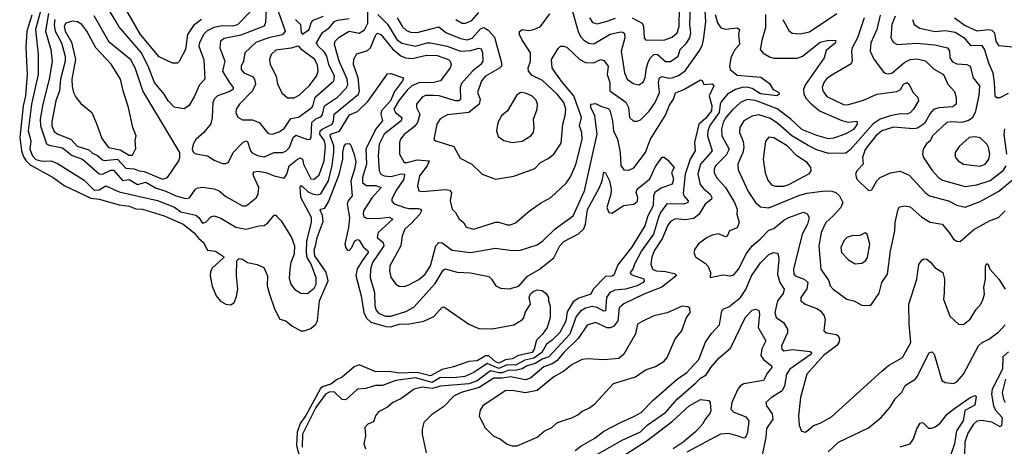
# Model space of a CAD drawing. Extents: x 1678759 to 1859541, y 384609 to 522867.
# Tile 149 of 256: x 1731317 to 1737230, y 456461 to 459023. Entities that reach past the tile are written whole.
import ezdxf

# ---------------------------------------------------------------- set-up
doc = ezdxf.new("R2010")
doc.units = 0

msp = doc.modelspace()

# ---------------------------------------------------------------- linework, layer by layer
at = {"layer": '0CON20XD'}
for points in [[(1732705.4, 459075), (1732625, 458992.6), (1732595, 458985.2), (1732533.4, 458986.6), (1732483.8, 458976.2), (1732443.3, 458956.7), (1732421.1, 458935), (1732396.8, 458885), (1732393.8, 458865), (1732422.7, 458782.7), (1732428.5, 458665), (1732397.9, 458632.1), (1732365, 458559.4), (1732331.9, 458505), (1732305, 458486.9), (1732245, 458497.8), (1732207.9, 458535), (1732184, 458575), (1732125.8, 458645.8), (1732089, 458745), (1732045.9, 458825.9), (1731912, 458982), (1731894, 459014), (1731807.6, 459157.6)], [(1732408.1, 459025), (1732361.4, 458988.6), (1732325.2, 458935), (1732312, 458845), (1732275, 458772.9), (1732265, 458761.8), (1732235, 458761.1), (1732155, 458800.9), (1732042.9, 458935), (1731917.1, 459155)], [(1731442.1, 459075), (1731411.9, 458965), (1731427.4, 458815), (1731427.9, 458695), (1731387.1, 458515), (1731367.8, 458355), (1731384.8, 458295), (1731378.1, 458245), (1731394.1, 458205), (1731415, 458184.2), (1731455, 458173.9), (1731506.4, 458176.4), (1731545, 458159.7), (1731705, 458058.8), (1731765, 457998.4), (1731795, 458000.6), (1731835, 458024.8), (1731915, 457989.1), (1732145, 457937.4), (1732246.6, 457896.6), (1732285, 457869.5), (1732375, 457849.4), (1732392.3, 457835), (1732415, 457801.1), (1732435, 457807.9), (1732465, 457839.1), (1732485, 457846.2), (1732525, 457832.2), (1732615, 457776.8), (1732675, 457765.4), (1732755, 457784.6), (1732785, 457786.2), (1732807.6, 457802.4), (1732845, 457850), (1732855, 457850), (1732861.7, 457841.7), (1732886.4, 457815), (1732948.8, 457715), (1732968.4, 457665), (1732964.7, 457615.3), (1732945.8, 457565), (1732939.2, 457525), (1732935, 457470), (1732944.7, 457434.7), (1732967.1, 457405), (1733005, 457380), (1733045, 457378.6), (1733085, 457410), (1733096.6, 457435), (1733097.1, 457472.9), (1733067.1, 457555), (1733044, 457595), (1733039.8, 457625), (1733041.5, 457695), (1733069.3, 457805), (1733070, 457835), (1733006.4, 457955), (1733001.1, 458018.9), (1733005, 458026.7), (1733015, 458021.2), (1733049.7, 457989.7), (1733075, 457976.6), (1733105, 457970.8), (1733125, 457977.9), (1733170.9, 458055), (1733193.3, 458146.7), (1733203.3, 458226.7), (1733203.2, 458265), (1733180.8, 458325), (1733184.4, 458335), (1733236.7, 458353.3), (1733297.7, 458452.3), (1733345, 458471.9), (1733407.4, 458532.6), (1733525, 458697.5), (1733545, 458699.2), (1733621.2, 458675), (1733615.9, 458655), (1733568.9, 458591.1), (1733543.3, 458535), (1733490.7, 458475), (1733486.3, 458455), (1733496.5, 458415), (1733455, 458368.6), (1733396.3, 458245), (1733400.7, 458155), (1733375.2, 458075), (1733376.3, 458045), (1733397, 458027), (1733455, 458027.7), (1733487.7, 458015), (1733434.3, 457955.7), (1733381.3, 457875), (1733379.6, 457855), (1733386.7, 457836.7), (1733400.8, 457830.8), (1733465, 457830), (1733535, 457837.5), (1733558.9, 457825), (1733470.2, 457745), (1733464.7, 457715), (1733498.9, 457685), (1733503.2, 457665), (1733436, 457565), (1733423.1, 457525), (1733422.5, 457475), (1733448.7, 457385), (1733450, 457305), (1733457.9, 457277.9), (1733470.9, 457260.9), (1733513.2, 457243.2), (1733545, 457243.6), (1733635, 457270.5), (1733685, 457295.9), (1733811.8, 457438.2), (1733861, 457519), (1733872.4, 457527.6), (1733945, 457506.4), (1734025, 457502.2), (1734135, 457480), (1734151.4, 457465), (1734176.2, 457425), (1734205, 457410.8), (1734256.1, 457406.1), (1734315, 457422.2), (1734367, 457483), (1734436.5, 457523.5), (1734525, 457593.8), (1734561.2, 457665), (1734585, 457690.4), (1734672, 457738), (1734705, 457767.8), (1734715.4, 457794.6), (1734726.2, 457883.8), (1734797.9, 458012.1), (1734814.6, 458055), (1734825, 458107.5), (1734835, 458102.5), (1734859.2, 458055), (1734868.6, 458005), (1734866.5, 457975), (1734843.2, 457895), (1734855, 457865.8), (1734875, 457862), (1734942.7, 457907.3), (1735005, 457916.1), (1735026.9, 457933.1), (1735029.5, 457955), (1735020, 457985), (1735024.8, 458005), (1735102.2, 458067.8), (1735135, 458141.2), (1735175, 458198), (1735187, 458197), (1735210.3, 458180.3), (1735248, 458135), (1735232.2, 458105), (1735243.8, 458065), (1735235.2, 458034.8), (1735168.6, 458011.4), (1735130.4, 457985), (1735124.2, 457965.8), (1735122, 457905), (1735088.7, 457845), (1735071.2, 457785), (1734991, 457655), (1734909.7, 457550.3), (1734885, 457489.5), (1734875, 457483.6), (1734835, 457481.4), (1734761.8, 457405), (1734747.5, 457375), (1734675, 457351.3), (1734640.6, 457329.4), (1734605, 457267.7), (1734596.4, 457213.6), (1734560.2, 457145), (1734515, 457098.1), (1734480.7, 457075), (1734453.2, 457025), (1734405, 456990.2), (1734350.8, 456979.2), (1734295, 456948.9), (1734245, 456949.9), (1734195, 456927.9), (1734125, 456958.2), (1734045, 456903.9), (1733989.4, 456880.6), (1733925, 456872), (1733845, 456875.1), (1733795, 456845.1), (1733695, 456872.5), (1733575, 456856.1), (1733495, 456826.1), (1733454.3, 456825.7), (1733395, 456808.9), (1733345, 456804.6), (1733275, 456741.2), (1733253.2, 456743.2), (1733205, 456789.2), (1733175, 456787.1), (1733154.1, 456775), (1733095, 456694.1), (1733014.9, 456535), (1733013.9, 456455)], [(1732797, 459085), (1732793.5, 459006.5), (1732784.4, 458985), (1732645, 458930.6), (1732545, 458910.7), (1732522.7, 458895), (1732518.5, 458855), (1732550, 458775), (1732535.8, 458715), (1732575, 458647.7), (1732599.6, 458615), (1732598.5, 458605), (1732578.3, 458591.7), (1732505.6, 458565), (1732484.3, 458545.7), (1732476.4, 458523.6), (1732473.6, 458435), (1732465, 458398), (1732422.5, 458345), (1732375, 458303.1), (1732359.1, 458275), (1732352.9, 458245), (1732361.2, 458225), (1732375, 458217.1), (1732445, 458205.6), (1732485, 458180), (1732535, 458160), (1732555, 458159.4), (1732572, 458168), (1732600, 458225), (1732657.3, 458285), (1732675, 458296.2), (1732685, 458292.5), (1732703.8, 458235), (1732713.2, 458223.2), (1732745, 458207.4), (1732785, 458200.3), (1732845, 458225.3), (1732895, 458225.2), (1732915, 458233.3), (1732936.5, 458255), (1732958.9, 458315), (1732975, 458329.2), (1733045, 458302.7), (1733062, 458305), (1733067.2, 458315), (1733071.8, 458405), (1733095, 458427.5), (1733128, 458442), (1733135.5, 458454.5), (1733146.7, 458505), (1733225, 458558.2), (1733278.6, 458611.4), (1733287.7, 458632.3), (1733284.5, 458665), (1733235, 458774.4), (1733208.6, 458875), (1733212.4, 458895), (1733235, 458919.1), (1733295, 458953.4), (1733355, 458942.8), (1733388.7, 458961.3), (1733407.2, 459002.8), (1733408.5, 459075)], [(1732869, 459075), (1732911.5, 458955), (1732895, 458932.3), (1732812.2, 458915), (1732735, 458886.5), (1732669.6, 458825), (1732662.1, 458775), (1732646.8, 458745), (1732646.2, 458725), (1732663.1, 458705), (1732715, 458681.4), (1732726.7, 458665), (1732733.9, 458635), (1732714.3, 458595.7), (1732636.2, 458515), (1732617.8, 458485), (1732615.6, 458465), (1732627.6, 458437.6), (1732655, 458420.8), (1732715, 458421.9), (1732754.6, 458405), (1732809.3, 458339.3), (1732835, 458335.3), (1732875, 458350.4), (1732905, 458370.7), (1732945, 458430), (1732992.3, 458437.7), (1733071.2, 458495), (1733080.5, 458509.5), (1733092.4, 458557.6), (1733204.1, 458655.9), (1733207, 458685), (1733174.2, 458755), (1733162, 458805), (1733148.1, 458828.1), (1733106.9, 458866.9), (1733100.5, 458885), (1733135, 458946.8), (1733175, 458973.6), (1733208.6, 459011.4), (1733225, 459020.4), (1733295, 459029.5)], [(1733467.2, 459055), (1733526.2, 458996.2), (1733582.4, 458905), (1733611.9, 458881.9), (1733695, 458864.8), (1733765, 458884.8), (1733784.6, 458884.6), (1733883.5, 458863.5), (1733965, 458834.2), (1734027.2, 458837.2), (1734075, 458852.1), (1734088.3, 458848.3), (1734097, 458827), (1734098.2, 458775), (1734086.2, 458755), (1734035.8, 458714.2), (1733969.6, 458640.4), (1733961.4, 458615), (1733965, 458544.4), (1733955, 458536), (1733935, 458535.7), (1733835.8, 458565), (1733801.2, 458568.8), (1733755, 458567.5), (1733735, 458558.8), (1733699.1, 458515), (1733700.8, 458495), (1733720.2, 458455), (1733706.6, 458405), (1733687.8, 458382.2), (1733625, 458334.6), (1733603.6, 458305), (1733598.9, 458285), (1733597.1, 458215), (1733625.5, 458165.5), (1733644.7, 458164.7), (1733705, 458180.8), (1733775.5, 458175), (1733764.7, 458145), (1733718.4, 458085), (1733706.4, 458025), (1733715, 457996), (1733735, 457990.5), (1733873.9, 458003.9), (1733898.7, 457998.7), (1733910, 457985), (1733902.5, 457935), (1733914.4, 457885), (1733934.6, 457864.6), (1733955, 457829.2), (1733983.4, 457803.4), (1733998.1, 457778.1), (1734045, 457764.6), (1734175, 457806.4), (1734195, 457807.5), (1734245, 457790.5), (1734265, 457791.1), (1734295, 457802.5), (1734376, 457874), (1734445, 457922.2), (1734507.5, 457955), (1734598.9, 458041.1), (1734625, 458080), (1734656.8, 458153.2), (1734695.6, 458304.4), (1734692.6, 458345), (1734678.6, 458385), (1734690, 458435), (1734645.4, 458565.4), (1734576.7, 458645), (1734535.4, 458705), (1734514.7, 458735), (1734510, 458785), (1734550.3, 458849.7), (1734565, 458863.8), (1734585, 458864), (1734605, 458855.6), (1734681.8, 458785), (1734715, 458765.9), (1734765, 458764.7), (1734805, 458783.6), (1734825, 458777.7), (1734851.9, 458745), (1734845.8, 458695), (1734860.8, 458645), (1734860.8, 458595), (1734956.9, 458526.9), (1734973.2, 458495), (1734979.2, 458435), (1735003.6, 458413.6), (1735025, 458413.5), (1735045, 458421.1), (1735096.9, 458473.1), (1735133.4, 458525), (1735158.9, 458585), (1735152.7, 458645), (1735159.2, 458675), (1735175, 458682.1), (1735215, 458672.5), (1735236.1, 458673.9), (1735272.4, 458687.6), (1735314.2, 458715.8), (1735400.5, 458839.5), (1735417.9, 458875), (1735425.2, 458914.8), (1735437.7, 459012.3), (1735434.2, 459075)], [(1733936.1, 459025), (1733975, 459001.4), (1733995, 459001.9), (1734031.5, 459018.5), (1734075, 459066.7)], [(1734624.7, 459115), (1734671.8, 458951.8), (1734685, 458922.7), (1734705, 458900.7), (1734735, 458881.4), (1734765, 458877.7), (1734863.5, 458936.5), (1734925, 458949.7), (1734938.4, 458948.4), (1734949.5, 458939.5), (1734951.7, 458915), (1734930, 458835), (1734949.1, 458705), (1734965.2, 458665.2), (1735000.5, 458639.5), (1735035, 458632.7), (1735061.2, 458648.8), (1735073.8, 458676.2), (1735080.9, 458735), (1735091.7, 458768.3), (1735105.4, 458794.6), (1735125, 458814.7), (1735145, 458815.3), (1735195, 458772.9), (1735225, 458772.5), (1735271.1, 458805), (1735283.6, 458845), (1735320.1, 458879.9), (1735342.2, 458915), (1735347.1, 458945), (1735341.5, 458995), (1735345.2, 459105)], [(1734995, 459034.7), (1735055, 459002.7), (1735063.2, 458983.2), (1735067.5, 458915), (1735075, 458903.1), (1735185, 458900.3), (1735235, 458917.9), (1735264.7, 458945), (1735276.8, 458983.2), (1735280.3, 459095)], [(1731390.4, 459049.6), (1731360.4, 458955), (1731353.2, 458856.8), (1731362.2, 458695), (1731352.4, 458565), (1731338.5, 458505), (1731317.2, 458315), (1731327.3, 458235), (1731339.4, 458199.4), (1731355.1, 458175), (1731380.9, 458150.9), (1731518.4, 458075), (1731585, 458027.8), (1731745, 457951.4), (1731794.4, 457945), (1731915, 457911.3), (1731975, 457904), (1732015, 457888.1), (1732055, 457884.5), (1732185.1, 457845.1), (1732298.8, 457795), (1732365, 457742.4), (1732390.2, 457710.2), (1732420, 457685), (1732445, 457638.9), (1732492.1, 457632.1), (1732540.7, 457600.7), (1732543.3, 457595), (1732471.2, 457528.8), (1732462.1, 457507.9), (1732461, 457485), (1732473.6, 457423.6), (1732497.2, 457365), (1732523.6, 457333.6), (1732555, 457315.6), (1732585, 457311.4), (1732605.2, 457324.8), (1732619.8, 457360.2), (1732627.6, 457405), (1732619.5, 457485), (1732620.8, 457575), (1732635, 457588), (1732655, 457584.2), (1732685.4, 457565.4), (1732742.4, 457552.4), (1732784.2, 457534.2), (1732804.4, 457485), (1732803.8, 457425), (1732817.3, 457375), (1732847.4, 457287.4), (1732880, 457225), (1732915, 457213.8), (1732952, 457185), (1733005, 457155.5), (1733025, 457153.8), (1733065, 457168.6), (1733095.2, 457194.8), (1733106, 457214), (1733117.4, 457335), (1733169, 457455), (1733157, 457507), (1733089.5, 457605), (1733085, 457640), (1733095, 457673.8), (1733103.3, 457715), (1733138.6, 457811.4), (1733136.3, 457846.3), (1733121.7, 457878.3), (1733124.8, 457885.2), (1733148.8, 457891.2), (1733171.3, 457928.7), (1733235.9, 458094.1), (1733257.5, 458185), (1733256.9, 458225), (1733265, 458263.3), (1733275, 458277.1), (1733295, 458280), (1733305, 458268.8), (1733325, 458214.3), (1733335, 458170), (1733327.6, 458125), (1733304.8, 458055), (1733313.8, 457965), (1733290.2, 457935), (1733283.4, 457915), (1733298.2, 457835), (1733292.1, 457775), (1733269.5, 457675), (1733275, 457652.2), (1733285, 457639.6), (1733295, 457638), (1733312.4, 457655), (1733330, 457695), (1733345, 457703.1), (1733355, 457700), (1733379.7, 457659.7), (1733408.5, 457635), (1733409.4, 457625), (1733374.6, 457575.4), (1733343.3, 457526.7), (1733336.7, 457486.7), (1733367.1, 457365), (1733384.3, 457264.3), (1733400.2, 457230.2), (1733425, 457206.3), (1733515, 457180.9), (1733545, 457179.5), (1733595, 457195.1), (1733657.3, 457197.3), (1733745, 457211.9), (1733805, 457240.4), (1733855, 457295.8), (1733865, 457298.6), (1734014.8, 457194.8), (1734075, 457169.2), (1734155, 457167.3), (1734285, 457190.7), (1734336.9, 457223.1), (1734345.3, 457234.7), (1734355, 457269.2), (1734383.9, 457315), (1734377.5, 457355), (1734385, 457375.8), (1734405, 457393.8), (1734425, 457400.8), (1734455, 457396.7), (1734479.3, 457379.3), (1734493.3, 457355), (1734492.5, 457335), (1734503, 457303), (1734502.5, 457235), (1734484.2, 457175), (1734456.2, 457135), (1734421, 457099), (1734407.6, 457045), (1734394.5, 457025), (1734313, 457007), (1734275, 456985.8), (1734235, 456980.8), (1734195, 456961.2), (1734175, 456968.4), (1734135, 457004.2), (1734115, 457004.8), (1734065, 456975.2), (1734015, 456970.8), (1733921.9, 456938.1), (1733855, 456923.2), (1733785, 456883.6), (1733705, 456904.9), (1733595, 456900.6), (1733535, 456911), (1733455, 456908.7), (1733355, 456950), (1733325, 456937.5), (1733254, 456876), (1733219.2, 456860.8), (1733184.7, 456835), (1733139.7, 456820.3), (1733122.6, 456807.4), (1733035, 456645.8), (1733001.1, 456598.9), (1732983, 456547), (1732980.3, 456465), (1732999, 456389)], [(1731490.5, 459059.5), (1731473.1, 458955), (1731504.5, 458844.5), (1731512, 458772), (1731493.3, 458665), (1731455.9, 458515), (1731441.1, 458425), (1731441.9, 458385), (1731478.4, 458278.4), (1731495, 458269.4), (1731575, 458253.4), (1731632.4, 458207.6), (1731695, 458186.3), (1731795, 458096.7), (1731815, 458096.3), (1731865, 458119.3), (1731880.3, 458120.3), (1731935, 458057), (1731975, 458063.6), (1732025, 458034), (1732075, 458047.4), (1732133.3, 458013.3), (1732195, 457994.2), (1732255.5, 457965), (1732315, 457950), (1732337, 457953), (1732372.9, 458005), (1732386.2, 458013.8), (1732415, 458017.3), (1732485, 458006.5), (1732514.7, 457994.7), (1732555, 457961.8), (1732655, 457905.4), (1732675, 457905.5), (1732687.6, 457912.4), (1732736.5, 457953.5), (1732748.8, 457975), (1732753.3, 458015), (1732721.8, 458085), (1732719.7, 458100.3), (1732725, 458108.5), (1732746.9, 458113.1), (1732795, 458105.7), (1732845, 458084.7), (1732905, 458071.4), (1732920.7, 458095), (1732934.8, 458145), (1732985, 458186), (1733002.6, 458192.6), (1733014.7, 458184.7), (1733021.2, 458155), (1733065, 458067.9), (1733085, 458066.1), (1733115, 458090.9), (1733145, 458175.8), (1733152.7, 458265), (1733147.2, 458295), (1733120, 458335), (1733120.7, 458355), (1733133.3, 458366.7), (1733193.1, 458395), (1733202.6, 458415), (1733206, 458455), (1733351.9, 458575), (1733358.4, 458595), (1733349.8, 458675), (1733322.1, 458755), (1733322.9, 458787.1), (1733342.5, 458817.5), (1733405, 458838.9), (1733423.9, 458855), (1733455, 458931.5), (1733465, 458942.7), (1733485, 458933.5), (1733555, 458848), (1733605.7, 458805.7), (1733633.6, 458793.6), (1733675, 458790.5), (1733760.9, 458810.9), (1733825, 458808.1), (1733892.2, 458785), (1733902.3, 458775), (1733908.5, 458755), (1733902.2, 458735), (1733844.6, 458655.4), (1733803.7, 458646.3), (1733715, 458644.1), (1733672.5, 458625), (1733645, 458599.1), (1733595, 458539.6), (1733564.8, 458485), (1733574.1, 458465), (1733611.1, 458435), (1733608.1, 458415), (1733506.2, 458335), (1733475.2, 458275), (1733468.9, 458205), (1733476.2, 458115), (1733485, 458096.2), (1733505.2, 458085.2), (1733545, 458080.6), (1733607.2, 458097.2), (1733628.5, 458095), (1733624, 458065), (1733576, 457995), (1733551.5, 457945), (1733552.5, 457932.5), (1733566.5, 457916.5), (1733627.1, 457895), (1733655, 457889.1), (1733709.8, 457889.8), (1733724.4, 457885), (1733730, 457875), (1733719.7, 457855), (1733669.8, 457800.2), (1733629.2, 457765), (1733613.9, 457726.1), (1733606.8, 457665), (1733540.8, 457545), (1733537.1, 457515), (1733546.7, 457476.7), (1733575, 457434.3), (1733595, 457421.9), (1733625, 457420.6), (1733655, 457430), (1733715, 457462.2), (1733752, 457495), (1733783.6, 457545), (1733815.9, 457664.1), (1733835, 457685.6), (1733855, 457682.7), (1733915, 457639.6), (1734025, 457624.1), (1734175, 457651.5), (1734275, 457637.3), (1734325, 457639.6), (1734425, 457670.9), (1734458.2, 457695), (1734532.5, 457767.5), (1734641.3, 457845), (1734708.6, 457995), (1734785.5, 458335.5), (1734770.8, 458445), (1734747.5, 458495), (1734746.7, 458515), (1734775, 458519.5), (1734810.9, 458500.9), (1734850.6, 458490.6), (1734860.5, 458480.5), (1734876.6, 458415), (1734883, 458355), (1734907.3, 458305), (1734923.9, 458225), (1734926.7, 458146.7), (1734945, 458121.9), (1734975, 458119.5), (1735005, 458134.4), (1735074.6, 458225), (1735092.8, 458275), (1735105.3, 458305), (1735195, 458450.5), (1735219.8, 458510.2), (1735244.1, 458545), (1735255.3, 458584.7), (1735305, 458604.3), (1735405, 458662.9), (1735415, 458658.8), (1735425, 458633.8), (1735475, 458637.3), (1735486.1, 458625), (1735456.7, 458565), (1735472.6, 458505), (1735472.2, 458475), (1735435, 458430), (1735395.1, 458394.9), (1735370.3, 458285), (1735373.6, 458235), (1735343.7, 458186.3), (1735314.2, 458095), (1735302, 457982), (1735305.9, 457965), (1735331.1, 457935), (1735328.9, 457925), (1735305.2, 457914.8), (1735202.5, 457917.5), (1735165.8, 457865), (1735154.2, 457835), (1735123.5, 457735), (1735051.4, 457635), (1735009.4, 457555), (1735000, 457525), (1734983.1, 457505), (1734987.5, 457495), (1735008.2, 457485), (1735065, 457467.5), (1735067.5, 457455), (1735061.3, 457445), (1735025, 457423.9), (1734955, 457405.1), (1734891.8, 457398.2), (1734861.5, 457385), (1734841.3, 457355), (1734835, 457274.7), (1734825, 457273.3), (1734785, 457295.2), (1734755, 457300), (1734715, 457290.2), (1734685, 457272.7), (1734659, 457241), (1734621.2, 457135), (1734495, 456997.8), (1734455, 456985.3), (1734412.2, 456957.8), (1734365, 456944.3), (1734335, 456925.5), (1734292.8, 456917.2), (1734255, 456919.2), (1734215, 456902.9), (1734195, 456901.4), (1734145, 456913.9), (1734065, 456854.4), (1734015, 456836.2), (1733845, 456822.7), (1733795, 456808.9), (1733733.8, 456816.2), (1733686.6, 456803.4), (1733605, 456746.9), (1733558.6, 456725), (1733525, 456695.6), (1733471.2, 456668.8), (1733454.2, 456645), (1733442, 456608), (1733407.5, 456595), (1733390, 456575), (1733393.3, 456525), (1733383.3, 456475), (1733393.3, 456445)], [(1731529, 459025), (1731525.1, 458995), (1731529.9, 458955), (1731568, 458885), (1731575.9, 458855), (1731589.8, 458805), (1731590.2, 458775), (1731562.3, 458665), (1731557, 458595), (1731534.1, 458535), (1731510.4, 458409.6), (1731510.4, 458385), (1731525, 458351.6), (1731545.8, 458335.8), (1731625, 458304.8), (1731663.3, 458263.3), (1731731.5, 458241.5), (1731755, 458221.7), (1731785, 458207.7), (1731815, 458181), (1731825, 458177), (1731905, 458185.1), (1731955, 458130.6), (1732005, 458127.6), (1732035, 458115.2), (1732065, 458111.4), (1732174, 458066)], [(1731995, 458208.8), (1732015, 458250), (1732010.8, 458295), (1732015.8, 458325), (1731997.1, 458375), (1731970.9, 458495), (1731937.8, 458595), (1731923.1, 458665), (1731866, 458756), (1731773.9, 458853.9), (1731720.5, 458955), (1731689.6, 458995), (1731665, 459010.4), (1731635, 459015.3), (1731595, 459002.7), (1731584.1, 458985), (1731591.2, 458955), (1731628.2, 458888.2), (1731653.2, 458785), (1731629.8, 458665), (1731631.8, 458621.8), (1731640.9, 458585), (1731655, 458558), (1731685, 458519.2), (1731751.2, 458465), (1731779.2, 458399.2), (1731810.3, 458310.3), (1731851.2, 458255), (1731921.5, 458241.5), (1731975, 458209.2), (1731995, 458208.8)], [(1732174, 458066), (1732205, 458074.5), (1732272, 458175), (1732278.8, 458195), (1732278, 458225), (1732057, 458595), (1732011, 458735), (1731985, 458782.5), (1731855, 458887.5), (1731765, 459046.2)], [(1732974.3, 459025), (1733002.7, 458995), (1733007.1, 458947.1), (1733015, 458936.2), (1733056.2, 458965), (1733067.7, 459005), (1733079, 459021), (1733141.4, 459045)], [(1733583.6, 459033.6), (1733615, 458980.4), (1733639.2, 458959.2), (1733665, 458948.9), (1733705, 458947.1), (1733835, 458980), (1733876.7, 458946.7), (1733965, 458910.2), (1734005, 458902.3), (1734035, 458912.3), (1734085, 458968.9), (1734105, 458976.1), (1734130.8, 458960.8), (1734169.2, 458919.2), (1734211.3, 458765), (1734211.1, 458745), (1734198.1, 458731.9), (1734115.3, 458685), (1734090.3, 458655), (1734066.2, 458585), (1734082.7, 458545), (1734077.3, 458515), (1734015, 458466.6), (1733942.8, 458457.2), (1733885, 458451.3), (1733842.1, 458427.9), (1733822.1, 458395), (1733803.8, 458305), (1733815.6, 458295.6), (1733925, 458261.9), (1733962, 458192), (1734032.9, 458155), (1734094.6, 458094.6), (1734175, 458065.6), (1734285, 458084.4), (1734409.8, 458130.2), (1734445, 458166.4), (1734491.3, 458188.7), (1734525, 458215.6), (1734568.4, 458281.6), (1734578.6, 458395), (1734593.2, 458446.8), (1734596.7, 458485), (1734585, 458526.2), (1734545.3, 458575), (1734457.1, 458657.1), (1734395, 458688), (1734373.4, 458713.4), (1734371.3, 458735), (1734383.8, 458775), (1734385.6, 458825), (1734331.8, 458905), (1734318.5, 458935), (1734318, 458952), (1734335, 458964.5), (1734375, 458959.2), (1734405, 458963.3), (1734445, 458982.4), (1734501.4, 459058.6)], [(1734739.4, 459035), (1734756.4, 459006.4), (1734785, 458998.7), (1734845, 459015.2), (1734895, 459033.3)], [(1735493.8, 459055), (1735508.5, 459005), (1735528, 458975), (1735555, 458966.7), (1735625, 458974.5), (1735640, 458965), (1735634.5, 458934.5), (1735638.8, 458875), (1735609.8, 458840.2), (1735587.1, 458795), (1735578.7, 458745), (1735583.8, 458723.8), (1735625, 458690.8), (1735767.7, 458677.7), (1735820.7, 458640.7), (1735839.2, 458605), (1735875.7, 458585.7), (1735878, 458575), (1735864.2, 458565.8), (1735765, 458577.1), (1735715, 458609.4), (1735685, 458618.1), (1735655, 458616.8), (1735615, 458604.4), (1735568.6, 458575), (1735530.5, 458529.5), (1735523.2, 458515), (1735516.8, 458465), (1735461.5, 458388.5), (1735448.8, 458355), (1735448.2, 458325), (1735474.7, 458235), (1735404.7, 458155.3), (1735389.2, 458095), (1735404.1, 458034.1), (1735421, 458011), (1735464, 457975), (1735473.9, 457955), (1735470.8, 457945), (1735433.9, 457916.1), (1735396.2, 457853.8), (1735365, 457830.2), (1735315, 457821.1), (1735255, 457827.7), (1735225, 457810.9), (1735207.6, 457785), (1735178.2, 457711.8), (1735127.8, 457635), (1735112.3, 457597.7), (1735107.3, 457555), (1735116.7, 457525), (1735138.8, 457515), (1735195, 457511.4), (1735248.3, 457498.3), (1735256.7, 457495), (1735259.2, 457485), (1735173.1, 457416.9), (1735065, 457375.2), (1734945, 457316.9)], [(1735796.7, 459055), (1735795.7, 458975), (1735775, 458906.2), (1735764.5, 458845), (1735781.7, 458821.7), (1735819.2, 458799.2), (1735845, 458792.4), (1735985, 458791.2), (1736017.3, 458805), (1736125, 458888.9), (1736175, 458899.4), (1736218.9, 458898.9), (1736215, 458882.7), (1736161.1, 458838.9), (1736147.8, 458795), (1736035.9, 458634.1), (1736024.6, 458605), (1736026.5, 458575), (1736039.6, 458549.6), (1736063.5, 458523.5), (1736120, 458475), (1736255, 458417), (1736295, 458406.8), (1736344.3, 458414.3), (1736345.8, 458395), (1736325, 458364.7), (1736274.3, 458335), (1736205, 458310.9), (1736175, 458308.6), (1736105, 458326.7), (1736013.2, 458363.2), (1735948.4, 458425), (1735865, 458488.7), (1735735, 458538.8), (1735685, 458544.8), (1735645, 458525.3), (1735595, 458480.6), (1735557.1, 458435), (1735541, 458405), (1735531.4, 458365), (1735534.2, 458325), (1735577.3, 458245), (1735559.9, 458210.1), (1735494.8, 458145.2), (1735486.6, 458125), (1735486.6, 458105), (1735501.1, 458075), (1735555.9, 458015.9), (1735609.4, 457925), (1735625.4, 457885), (1735624.5, 457855), (1735637.5, 457805), (1735625, 457774), (1735578.8, 457755), (1735565, 457722.5), (1735555, 457720), (1735513.8, 457736.2), (1735475, 457730), (1735445, 457715.6), (1735393.8, 457676.2), (1735370.8, 457645), (1735365.8, 457625), (1735375, 457598.8), (1735435, 457558.8), (1735451.2, 457541.2), (1735466.2, 457505), (1735464, 457474), (1735539.4, 457490.6), (1735585, 457485.7), (1735605, 457491.4), (1735632.7, 457525), (1735681.5, 457618.5), (1735716.5, 457665), (1735764.5, 457705), (1735815, 457758.6), (1735845, 457768.4), (1735905, 457819.2), (1735935.2, 457834.8), (1736025, 457866.7), (1736046.9, 457856.9), (1736058.8, 457835), (1736047.5, 457795), (1736016.7, 457735), (1735964.6, 457525), (1735966, 457496), (1735974.5, 457485), (1736028.1, 457465), (1736050.4, 457445), (1736043.4, 457406.6), (1736007.8, 457355), (1736008.6, 457335), (1736034, 457314), (1736105, 457289.6), (1736125.3, 457275.3), (1736148.5, 457245), (1736154.5, 457225), (1736145.8, 457155), (1736162.8, 457142.8), (1736222.2, 457132.2), (1736233.3, 457123.3), (1736239.6, 457105), (1736236.3, 457085), (1736223.9, 457066.1), (1736145, 457006.7), (1736044, 456895), (1736005.4, 456755), (1735993.5, 456645)], [(1736388.8, 459035), (1736347.5, 458915), (1736316.9, 458855), (1736311.4, 458835), (1736316.5, 458775), (1736311.2, 458758.8), (1736204.8, 458695.2), (1736165, 458669.3), (1736145.4, 458645), (1736136.7, 458615), (1736139.6, 458595), (1736165, 458561.8), (1736265, 458513.1), (1736288.5, 458511.5), (1736385, 458540.3), (1736465, 458575.8), (1736585, 458592.9), (1736606.4, 458603.6), (1736625.5, 458635), (1736645, 458645.5), (1736656.7, 458635), (1736683.1, 458585), (1736711.4, 458555), (1736714.4, 458535), (1736685.4, 458485), (1736665, 458462.9), (1736645, 458456.7), (1736605, 458458.6), (1736545, 458446), (1736485, 458425.2), (1736441.4, 458398.6), (1736305, 458241.8), (1736277.6, 458222.4), (1736175, 458219.8), (1736105, 458241.4), (1736051.7, 458268.3), (1735953.7, 458325), (1735870.5, 458400.5), (1735825, 458429.1), (1735755, 458451.7), (1735715, 458444.7), (1735665.5, 458415), (1735641.1, 458375), (1735639.3, 458345), (1735662.3, 458292.3), (1735665.8, 458255), (1735660.2, 458225), (1735630, 458155), (1735631.2, 458121.2), (1735691.5, 457991.5), (1735735, 457925.5), (1735765, 457899.1), (1735815, 457892.3), (1735995, 457968.1), (1736045, 457980.9), (1736155, 457995.2), (1736195, 457993.8), (1736218.6, 457985), (1736241.1, 457965), (1736260, 457925), (1736247.5, 457895), (1736201.5, 457845), (1736157.2, 457805), (1736129.7, 457745), (1736115.8, 457664.2), (1736129.1, 457525), (1736176.5, 457455), (1736183.5, 457425), (1736203.1, 457405), (1736285, 457345.7), (1736325.4, 457335.4), (1736375, 457308.6), (1736423, 457307), (1736433.9, 457316.1), (1736479.1, 457380.9), (1736494.6, 457445), (1736527.5, 457495), (1736546.1, 457635), (1736571.8, 457755), (1736574.1, 457805.9), (1736592.5, 457885), (1736601.5, 457898.5), (1736635, 457905.7), (1736665, 457899.4), (1736735, 457837.9), (1736785, 457808.2), (1736856, 457795), (1736898.5, 457745)], [(1735899.6, 459025), (1735935, 458958.6), (1735955, 458942.2), (1736005, 458938.2), (1736059.5, 458950.5), (1736225, 459060.3)], [(1736485, 459051.2), (1736463.5, 458965), (1736428.9, 458885), (1736423.5, 458835), (1736446.2, 458786.2), (1736501.9, 458711.9), (1736515, 458701.5), (1736535, 458697.3), (1736555, 458702.9), (1736632.5, 458767.5), (1736665, 458783.2), (1736705, 458787.7), (1736756.3, 458776.3), (1736805, 458728.5), (1736865, 458694.2), (1736890, 458635), (1736931.5, 458591.5), (1736940, 458555), (1736940.6, 458515), (1736920.5, 458499.5), (1736836.4, 458493.6), (1736805, 458482.9), (1736785, 458460.4), (1736750.2, 458399.8), (1736707.7, 458372.3), (1736685, 458367.5), (1736565, 458377), (1736493.5, 458356.5), (1736459, 458325), (1736395, 458242.7), (1736377.6, 458195), (1736382.9, 458155), (1736343.7, 458116.3), (1736335.5, 458095), (1736344.8, 458064.8), (1736415, 457998), (1736435, 458002), (1736464.7, 458055.3), (1736485.4, 458074.6), (1736547.2, 458102.8), (1736605, 458113.2), (1736659, 458089), (1736755, 457984.4), (1736780, 457965), (1736895.2, 457935.2), (1736945, 457910), (1736995, 457898.2), (1737085, 457931.9), (1737197.5, 457992.5), (1737279.4, 458060.6)], [(1736573.5, 459045), (1736553.9, 458995), (1736548.5, 458915), (1736565, 458885.6), (1736587.5, 458875), (1736705, 458882.5), (1736812.8, 458872.8), (1736888.1, 458855), (1736900.6, 458835), (1736902, 458795), (1736919.3, 458769.3), (1736945, 458757.4), (1737005, 458753.8), (1737025, 458744.2), (1737043.8, 458675), (1737080, 458625), (1737077.1, 458567.1)], [(1736678, 459025), (1736689.1, 458995), (1736723, 458973), (1736813, 458953), (1736875, 458958.9), (1736935, 458948.5), (1736986.9, 458916.9), (1737025, 458869.6), (1737095, 458868.2), (1737111.4, 458841.4), (1737134.8, 458764.8), (1737160.8, 458705), (1737169.1, 458645), (1737172, 458565), (1737185, 458556.2), (1737205, 458556.2), (1737255, 458581.4)], [(1736930.5, 459035), (1736995, 458987.3), (1737065, 458956.3), (1737135, 458964.1), (1737155, 458960.9), (1737170.2, 458945), (1737178.4, 458895), (1737195, 458867.5), (1737301.7, 458858.3)], [(1732965, 458553.5), (1732995, 458570.9), (1733056, 458625), (1733100, 458685), (1733110, 458715), (1733105, 458750.8), (1733089.3, 458785), (1733012.3, 458842.3), (1732995, 458862), (1732985, 458864.2), (1732947.3, 458852.7), (1732855, 458840.4), (1732826.7, 458815), (1732816.4, 458785), (1732822.3, 458755), (1732857.1, 458685), (1732866.3, 458636.3), (1732892.7, 458582.7), (1732924.5, 458554.5), (1732965, 458553.5)], [(1734275, 458285.8), (1734335, 458294.4), (1734386, 458325), (1734401.9, 458345), (1734406.7, 458375), (1734402.2, 458425), (1734424.4, 458485.6), (1734426.9, 458515), (1734419.5, 458539.5), (1734395, 458564.4), (1734355, 458581.9), (1734325, 458585.6), (1734301.2, 458568.8), (1734246.9, 458475), (1734210, 458445), (1734187.5, 458405), (1734180, 458355), (1734190.9, 458320.9), (1734225, 458297.5), (1734275, 458285.8)], [(1737077.1, 458567.1), (1737055.2, 458465), (1737037.3, 458432.7), (1737015, 458418.3), (1736975.2, 458404.8), (1736915, 458409.8), (1736884.4, 458405), (1736798.5, 458325), (1736785.6, 458295), (1736762.3, 458277.7), (1736742.7, 458245), (1736738.5, 458215), (1736745.4, 458195.4), (1736796.7, 458116.7), (1736835, 458076.2), (1736859.7, 458059.7), (1736995, 458022.3), (1737065, 458032.3), (1737145, 458057.1), (1737225, 458119.7), (1737241.2, 458145)], [(1737244.8, 458215), (1737229.7, 458335), (1737232.7, 458367.3)], [(1735855, 458022.4), (1735905, 458023.8), (1735935, 458033.8), (1736059.6, 458100.4), (1736069.4, 458115), (1736068.1, 458135), (1736046.9, 458165), (1735984.6, 458205), (1735925.4, 458265), (1735845, 458313.2), (1735815, 458316.7), (1735795.4, 458294.6), (1735782, 458185), (1735794.3, 458104.3), (1735809.8, 458059.8), (1735831.8, 458031.8), (1735855, 458022.4)], [(1737085, 458143.4), (1737115.2, 458154.8), (1737136.2, 458185), (1737143.8, 458215), (1737135, 458256), (1737125, 458275.6), (1737085, 458314.3), (1737055, 458320), (1737018.8, 458315), (1736958.1, 458261.9), (1736934.2, 458225), (1736935, 458200), (1736952.5, 458175), (1736985, 458155.6), (1737085, 458143.4)], [(1736898.5, 457745), (1736925, 457704.3), (1736945, 457692.9), (1736965, 457690.8), (1737047.3, 457762.7), (1737145, 457816.9), (1737194.4, 457835.6), (1737235.6, 457875.6)], [(1736335, 457557.5), (1736375, 457560), (1736396.5, 457575), (1736409.1, 457595), (1736421.9, 457675), (1736406.7, 457735), (1736395, 457742.5), (1736362.5, 457727.5), (1736314.6, 457725.4), (1736284, 457715), (1736265.8, 457695), (1736248, 457655), (1736251.4, 457625), (1736295, 457581.1), (1736335, 457557.5)], [(1734653.4, 456436.6), (1734687.7, 456462.3), (1734770.4, 456509.6), (1734825, 456551.1), (1734925, 456604.6), (1735005, 456639.2), (1735048.5, 456665), (1735121.9, 456738.1), (1735265.5, 456864.5), (1735322.7, 456905), (1735395, 456983.1), (1735435, 457086), (1735471.4, 457138.6), (1735518.8, 457191.2), (1735534.5, 457275), (1735545, 457286.2), (1735575, 457298.5), (1735645, 457354.7), (1735677.8, 457402.2), (1735710.8, 457485), (1735765, 457563.8), (1735815, 457612.7), (1735845, 457624.4), (1735865, 457620.8), (1735872.2, 457612.2), (1735875.4, 457585.4), (1735867.3, 457495), (1735881.4, 457445), (1735908.2, 457405), (1735901.1, 457378.9), (1735868.1, 457335), (1735851.1, 457265), (1735859.1, 457235), (1735904.8, 457204.8), (1735928.9, 457165), (1735928.3, 457141.7), (1735891.2, 457065), (1735893.3, 457045), (1735905, 457034.7), (1735956.8, 457043.2), (1736065, 457030), (1736072.5, 457025), (1736069.4, 457015), (1735942.7, 456925), (1735921.7, 456895), (1735910, 456825), (1735895.9, 456795), (1735831.1, 456755), (1735798.1, 456725), (1735801.8, 456705), (1735836.1, 456656.1), (1735838.9, 456625), (1735802.7, 456567.3), (1735798.6, 456515), (1735772.3, 456387.7)], [(1735993.5, 456645), (1735998.3, 456588.3), (1736011.7, 456551.7), (1736035, 456546.2), (1736045, 456551.2), (1736083.6, 456586.4), (1736125, 456600.6), (1736192.3, 456637.7), (1736495, 456913.3), (1736535, 456945.5), (1736618.9, 456995), (1736669.5, 457085), (1736657.7, 457195), (1736657.1, 457315), (1736704.4, 457465), (1736717.6, 457552.4), (1736735, 457578.8), (1736745, 457586), (1736765, 457584), (1736787.6, 457567.6), (1736813.3, 457535), (1736860, 457505), (1736871.1, 457465), (1736868.5, 457381.5), (1736865.5, 457345), (1736901.9, 457241.9), (1736954.3, 457194.3), (1736985, 457192), (1737025, 457223.8), (1737058.6, 457281.4), (1737089.2, 457315), (1737103.7, 457346.3), (1737110.5, 457375), (1737107.6, 457417.6), (1737116.2, 457465), (1737117.1, 457545), (1737125, 457558.6), (1737132.7, 457552.7), (1737142.9, 457525), (1737197.5, 457465), (1737235, 457404.5)], [(1734945, 457316.9), (1734917.1, 457292.9), (1734910, 457215), (1734885, 457181.9), (1734865, 457171.9), (1734845, 457173.3), (1734775, 457205.4), (1734725, 457187.9), (1734671.7, 457108.3), (1734585.2, 457025), (1734542.6, 456975), (1734515, 456956.8), (1734465, 456938.1), (1734385, 456869.7), (1734355, 456860.8), (1734265, 456878.1), (1734215, 456870.2), (1734165, 456870.3), (1734076.6, 456813.4), (1733974, 456786), (1733926.3, 456763.7), (1733862.3, 456697.7), (1733789.5, 456650.5), (1733745, 456603.3), (1733733.1, 456565), (1733733.1, 456535), (1733757.1, 456422.9)], [(1734305, 456464), (1734425, 456516.2), (1734467, 456553), (1734513.3, 456575), (1734546.7, 456605), (1734636.8, 456633.2), (1734669.7, 456650.3), (1734695, 456672.5), (1734735, 456690.8), (1734768, 456715), (1734882.6, 456837.4), (1735015, 456878), (1735075, 456920.8), (1735135, 456940.6), (1735187.6, 456972.4), (1735205.6, 456995), (1735253.8, 457106.2), (1735292.7, 457155), (1735320, 457230), (1735343.8, 457265), (1735340.7, 457290.7), (1735329.3, 457299.3), (1735295, 457303.3), (1735205, 457262.2), (1735125, 457244.6), (1735055, 457210.4), (1735028.1, 457195), (1735015, 457136.2), (1734945.8, 457015), (1734915, 456988), (1734825, 456980.8), (1734725, 456987.1), (1734695, 456983.1), (1734635, 456952.1), (1734585, 456911.8), (1734525, 456878.2), (1734423.8, 456796.2), (1734355, 456781.8), (1734275, 456796.7), (1734233.3, 456795), (1734098.8, 456705), (1734082.7, 456677.3), (1734076.2, 456645), (1734110, 456575), (1734161.2, 456525), (1734205, 456504.2), (1734245, 456474), (1734275, 456464), (1734305, 456464)], [(1734786.1, 456413.9), (1734935, 456498.3), (1735045, 456548.7), (1735085, 456588.9), (1735195.1, 456664.9), (1735265, 456744.8), (1735378.2, 456841.8), (1735405, 456870.4), (1735439.3, 456890.7), (1735468.3, 456935), (1735518.1, 456991.9), (1735585, 457049.6), (1735675, 457236.9), (1735715, 457279.2), (1735735, 457283.8), (1735755, 457277.5), (1735758.9, 457255), (1735752.4, 457175), (1735797.9, 457095), (1735772.9, 457047.1), (1735766.9, 457006.9), (1735783.3, 456983.3), (1735832.5, 456945), (1735834.3, 456935), (1735807.5, 456902.5), (1735783.8, 456856.2), (1735665, 456835.3), (1735645, 456824.6), (1735630, 456805), (1735594.2, 456725), (1735586.9, 456685), (1735605, 456666.1), (1735678.4, 456638.4), (1735696.2, 456615), (1735687.9, 456545), (1735675.4, 456514.6), (1735665, 456510), (1735631.9, 456521.9), (1735575, 456538.4), (1735525, 456533.6), (1735323.9, 456425)], [(1736171.3, 456428.7), (1736235, 456485.9), (1736415, 456572.9), (1736490, 456635), (1736541.9, 456695), (1736575, 456746), (1736614.1, 456785.9), (1736633.7, 456826.3), (1736694.5, 456865), (1736708.4, 456881.6), (1736778.8, 457025), (1736795, 457029.2), (1736808.1, 457015), (1736855, 456856.2), (1736875, 456844), (1736925, 456837.5), (1736945, 456847.5), (1736985, 456894.5), (1737074.7, 457065.3), (1737096, 457084), (1737137.5, 457105), (1737195, 457147.5), (1737235, 457190.6)], [(1737255, 457029), (1737222, 456998), (1737218.5, 456925), (1737156.2, 456805), (1737153.4, 456775), (1737164, 456705), (1737177.4, 456677.4), (1737217.4, 456635), (1737213, 456587), (1737205, 456577.1), (1737155, 456605.6), (1737095, 456616), (1737065, 456612.4), (1737045, 456593.6), (1737010.1, 456539.9), (1736992.4, 456485), (1736990.8, 456405)], [(1737236.5, 456865), (1737217.4, 456785), (1737225, 456744.4), (1737235, 456723.9)], [(1736605, 456457.5), (1736663.8, 456475), (1736683.8, 456506.2), (1736705, 456566), (1736725, 456600), (1736735, 456604.2), (1736745, 456600), (1736775, 456570.8), (1736795, 456569.7), (1736815, 456577.5), (1736845, 456599.7), (1736887.2, 456655), (1736924, 456685), (1737025, 456753.9), (1737055, 456765.7), (1737060.7, 456760.7), (1737052, 456708), (1736993.8, 456676.2), (1736983.3, 456615), (1736943, 456555), (1736931.3, 456475), (1736907.3, 456405)], [(1734908, 456382), (1735084.9, 456495.1), (1735238.3, 456611.7), (1735336.5, 456705), (1735405, 456742.9), (1735455, 456736.7), (1735463.3, 456723.3), (1735466.9, 456675), (1735462.4, 456657.6), (1735435, 456625.7), (1735418.5, 456595), (1735375, 456547.3), (1735302.4, 456485), (1735241.1, 456445)]]:
    msp.add_lwpolyline(points, dxfattribs=at)

doc.saveas('drawing.dxf')
